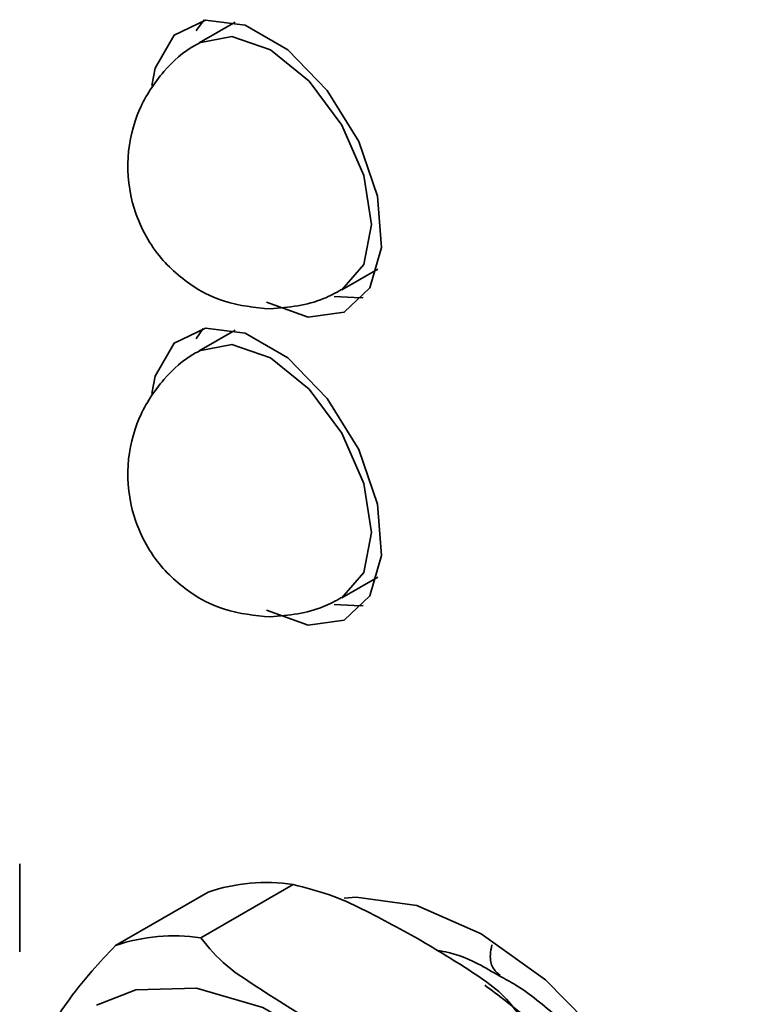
# Model space of a CAD drawing. Header units: millimetres. Extents: x 0 to 420, y 0 to 297.
# Tile 98 of 126: x 327.31 to 329.76, y 122.58 to 125.89. Entities that reach past the tile are written whole.
import ezdxf

# ---------------------------------------------------------------- set-up
doc = ezdxf.new("R2010")
doc.units = ezdxf.units.MM

msp = doc.modelspace()

# ---------------------------------------------------------------- linework, layer by layer
at = {"color": 7, "linetype": 'Continuous', "lineweight": 35}
for p, q in [((328.0335, 125.8865), (327.9127, 125.8168)), ((328.3927, 124.9854), (328.5134, 125.0551)), ((328.0335, 124.8495), (327.9127, 124.7798)), ((328.3927, 123.9484), (328.5134, 124.0181)), ((327.309, 122.7558), (327.309, 123.0522)), ((328.229, 122.9828), (327.9179, 122.8032)), ((327.6317, 122.7776), (327.9429, 122.9572))]:
    msp.add_line(p, q, dxfattribs=at)
at = {"color": 7, "linetype": 'Continuous', "lineweight": 35, "flags": 128}
for points in [[(328.1392, 124.9442), (328.2797, 124.8934), (328.4012, 124.9101), (328.4873, 124.9921), (328.5264, 125.1283), (328.5132, 125.3002), (328.4495, 125.4848), (328.3439, 125.6569), (328.2106, 125.7935), (328.0677, 125.876), (327.9344, 125.8933), (327.8288, 125.8431), (327.7651, 125.7321), (327.7535, 125.6738)], [(327.9291, 125.895), (327.9042, 125.8598), (327.9028, 125.8573)], [(328.3674, 124.9632), (328.4571, 124.9586), (328.4648, 124.9598)], [(328.1392, 123.9072), (328.2797, 123.8564), (328.4012, 123.8731), (328.4873, 123.9551), (328.5264, 124.0913), (328.5132, 124.2632), (328.4495, 124.4478), (328.3439, 124.6199), (328.2106, 124.7565), (328.0677, 124.839), (327.9344, 124.8563), (327.8288, 124.8061), (327.7651, 124.6951), (327.7535, 124.6368)], [(327.9267, 124.8551), (327.9042, 124.8227), (327.9028, 124.8203)], [(328.3674, 123.9262), (328.4571, 123.9216), (328.4648, 123.9228)], [(329.6987, 120.8907), (329.7082, 120.9128), (329.7604, 121.1273), (329.7604, 121.3793), (329.7082, 121.6541), (329.6068, 121.9357), (329.4621, 122.2078), (329.2825, 122.4546), (329.0785, 122.6617), (328.8619, 122.8172), (328.6453, 122.9118), (328.4413, 122.9403), (328.4003, 122.9375)], [(327.5671, 122.5767), (327.6998, 122.6278), (327.9036, 122.6337), (328.127, 122.5683), (328.3572, 122.4354), (328.5806, 122.2428), (328.7844, 122.0017), (328.9566, 121.7261), (329.0873, 121.4319), (329.1689, 121.1363), (329.1967, 120.8565)]]:
    msp.add_lwpolyline(points, dxfattribs=at)
at = {"color": 8, "linetype": 'Continuous', "lineweight": 35, "flags": 128}
for points in [[(327.913, 125.8169), (328.0228, 125.8382), (328.1527, 125.793)], [(328.1527, 125.793), (328.2826, 125.6882), (328.3927, 125.5397), (328.4663, 125.3701), (328.4921, 125.2052), (328.4663, 125.0701), (328.3927, 124.9854), (328.3925, 124.9853)], [(327.913, 124.7799), (328.0228, 124.8012), (328.1527, 124.756)], [(328.1527, 124.756), (328.2826, 124.6512), (328.3927, 124.5027), (328.4663, 124.3331), (328.4921, 124.1682), (328.4663, 124.0331), (328.3927, 123.9484), (328.3925, 123.9483)]]:
    msp.add_lwpolyline(points, dxfattribs=at)
at = {"color": 7, "linetype": 'Continuous', "lineweight": 35}
for centre, end in [((328.1386, 122.3807), 108.7547), ((327.8275, 122.2011), 108.7546)]:
    msp.add_arc(centre, 0.6089, 81.4645, end, dxfattribs=at)
for points, knots in [([(327.9138, 125.8163), (327.9095, 125.8141), (327.8636, 125.7915), (327.7866, 125.7207), (327.7024, 125.5923), (327.6635, 125.4298), (327.684, 125.2543), (327.7663, 125.099), (327.8812, 124.9981), (328.0106, 124.9345), (328.1002, 124.926), (328.1527, 124.9211)], [0, 0, 0, 0, 0.011536, 0.122609, 0.244325, 0.37588, 0.51392, 0.659273, 0.786343, 0.874621, 1, 1, 1, 1]), ([(328.1527, 124.9211), (328.2143, 124.9268), (328.2986, 124.9347), (328.3719, 124.9751), (328.3916, 124.986)], [0, 0, 0, 0, 0.729919, 1, 1, 1, 1]), ([(327.9138, 124.7792), (327.9095, 124.7771), (327.8636, 124.7545), (327.7866, 124.6837), (327.7024, 124.5553), (327.6635, 124.3928), (327.684, 124.2173), (327.7663, 124.062), (327.8812, 123.9611), (328.0106, 123.8975), (328.1002, 123.889), (328.1527, 123.8841)], [0, 0, 0, 0, 0.011536, 0.12261, 0.244325, 0.37588, 0.51392, 0.659273, 0.786343, 0.874621, 1, 1, 1, 1]), ([(328.1527, 123.8841), (328.2143, 123.8898), (328.2986, 123.8977), (328.3719, 123.9381), (328.3916, 123.949)], [0, 0, 0, 0, 0.72992, 1, 1, 1, 1]), ([(328.229, 122.9828), (328.271, 122.9721), (328.3548, 122.9507), (328.4979, 122.8842), (328.5959, 122.8294), (328.6614, 122.7928)], [0, 0, 0, 0, 0.250536, 0.500061, 1, 1, 1, 1]), ([(328.6794, 122.3635), (328.6368, 122.375), (328.416, 122.4342), (328.214, 122.5718), (327.9981, 122.707), (327.9449, 122.7708), (327.9179, 122.8032)], [0, 0, 0, 0, 0.128566, 0.665413, 0.830346, 1, 1, 1, 1]), ([(327.6317, 122.7776), (327.6044, 122.7487), (327.5008, 122.6388), (327.4443, 122.552), (327.4026, 122.4881)], [0, 0, 0, 0, 0.263405, 1, 1, 1, 1]), ([(328.6614, 122.7928), (328.7246, 122.7551), (328.8196, 122.6985), (328.9348, 122.6159), (328.972, 122.5674), (328.9906, 122.5432)], [0, 0, 0, 0, 0.498664, 0.749206, 1, 1, 1, 1]), ([(328.7132, 122.7606), (328.7181, 122.7601), (328.7584, 122.7559), (328.8311, 122.7292), (328.8996, 122.6889), (328.9241, 122.6745)], [0, 0, 0, 0, 0.080373, 0.671216, 1, 1, 1, 1]), ([(328.9241, 122.6745), (328.9421, 122.6649), (329.0066, 122.6303), (329.1096, 122.5466), (329.2226, 122.4359), (329.3399, 122.2972), (329.4637, 122.1134), (329.5549, 121.927), (329.6148, 121.7665), (329.6529, 121.633), (329.6793, 121.4826), (329.6854, 121.3417), (329.6787, 121.2414), (329.6655, 121.1981), (329.6628, 121.1893)], [0, 0, 0, 0, 0.041572, 0.148443, 0.229386, 0.304223, 0.436258, 0.567556, 0.620599, 0.706988, 0.794088, 0.884799, 0.976672, 1, 1, 1, 1]), ([(329.3805, 122.0355), (329.3401, 122.1036), (329.2324, 122.2853), (329.059, 122.5072), (328.9193, 122.6104), (328.8737, 122.6442)], [0, 0, 0, 0, 0.287408, 0.767171, 1, 1, 1, 1])]:
    msp.add_open_spline(points, degree=3, knots=knots, dxfattribs=at)
at = {"color": 8, "linetype": 'Continuous', "lineweight": 35}
msp.add_open_spline([(328.9261, 122.6774), (328.9167, 122.6849), (328.8982, 122.6995), (328.8896, 122.7393), (328.8955, 122.7682), (328.8978, 122.7794)], degree=3, knots=[0, 0, 0, 0, 0.389382, 0.764864, 1, 1, 1, 1], dxfattribs=at)

doc.saveas('drawing.dxf')
